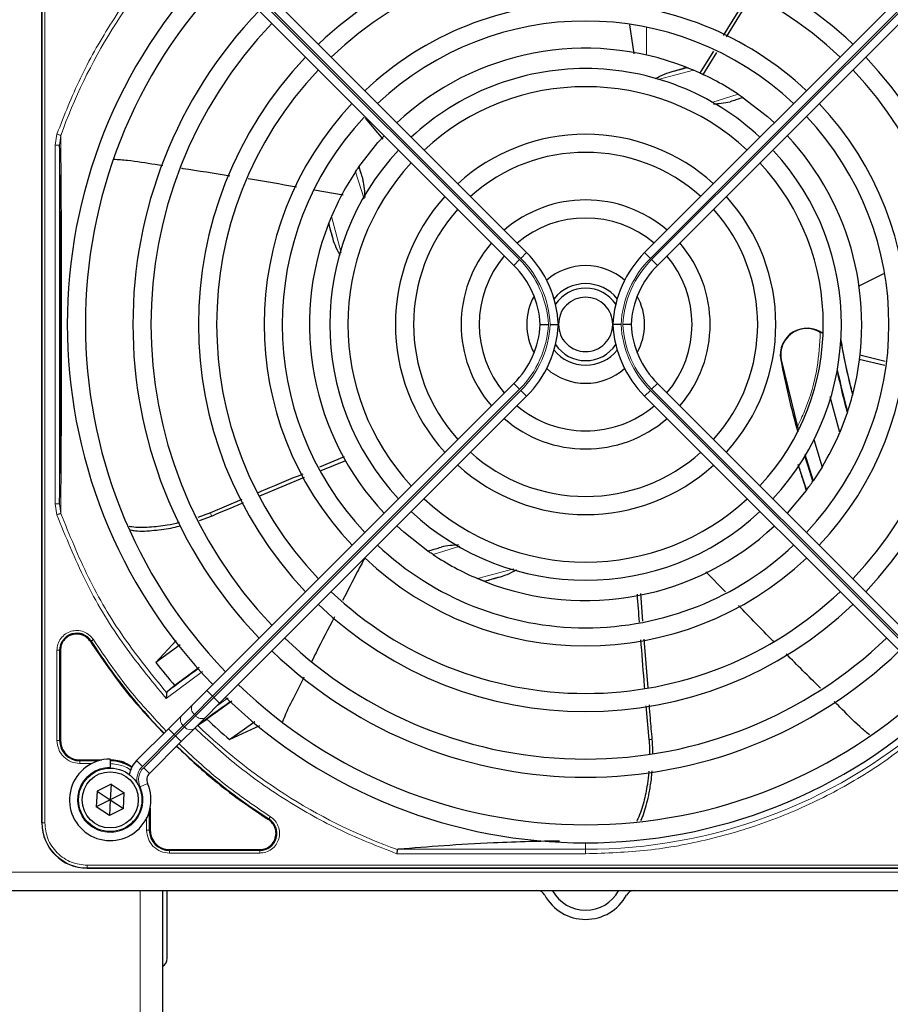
# Model space of a CAD drawing. Header units: millimetres. Extents: x 5 to 418, y 2 to 292.
# Tile 52 of 87: x 82 to 98, y 218 to 236. Entities that reach past the tile are written whole.
import ezdxf

# ---------------------------------------------------------------- set-up
doc = ezdxf.new("R2010")
doc.units = ezdxf.units.MM

msp = doc.modelspace()

# ---------------------------------------------------------------- linework, layer by layer
at = {"color": 7, "linetype": 'Continuous', "lineweight": 25}
for p, q in [((82.5067, 221.6971), (82.5067, 240.0471)), ((85.7773, 237.8455), (91.4293, 232.1936)), ((99.2528, 237.8455), (93.6008, 232.1936)), ((91.1936, 231.9579), (85.5416, 237.6098)), ((93.8365, 231.9579), (99.4885, 237.6098)), ((95.5052, 236.9386), (95.046, 236.1893)), ((93.3249, 236.3883), (93.4026, 235.8508)), ((94.8682, 235.9031), (94.6105, 235.4917)), ((94.6753, 235.4569), (94.9309, 235.8738)), ((94.3686, 235.6045), (94.3785, 235.6006)), ((95.4106, 235.0491), (95.4172, 235.0445)), ((88.4558, 234.6666), (88.7806, 234.2787)), ((88.3381, 233.7676), (88.3426, 233.7742)), ((87.5188, 233.3469), (88.0503, 233.2553)), ((87.7826, 232.7256), (87.7865, 232.7355)), ((98.0002, 231.8008), (97.5339, 231.5712)), ((96.1124, 230.2188), (96.42, 228.96)), ((97.5513, 230.2324), (98.0229, 230.119)), ((98.0294, 230.1882), (97.5646, 230.3047)), ((85.5416, 224.1343), (91.1936, 229.7863)), ((99.4885, 224.1343), (93.8365, 229.7863)), ((91.4293, 229.5506), (85.7773, 223.8986)), ((93.6008, 229.5506), (99.2528, 223.8986)), ((97.1915, 228.8816), (97.0176, 229.5419)), ((97.4317, 229.5843), (97.4275, 229.5685)), ((97.3309, 229.2476), (97.1915, 228.8816)), ((97.3356, 229.2615), (97.3309, 229.2476)), ((96.7127, 228.7539), (96.8672, 228.2472)), ((88.0732, 228.4329), (87.6154, 228.2435)), ((87.6452, 228.1814), (88.1036, 228.366)), ((96.5487, 228.4852), (96.705, 227.9953)), ((96.8672, 228.2472), (96.705, 227.9953)), ((86.517, 227.7163), (87.3426, 228.0582)), ((96.705, 227.9953), (96.6992, 227.9869)), ((96.5744, 227.8137), (96.2248, 227.398)), ((96.5801, 227.8213), (96.5744, 227.8137)), ((86.1876, 227.6482), (85.6075, 227.4019)), ((85.6075, 227.4019), (85.3787, 227.3214)), ((85.4063, 227.2657), (85.6267, 227.3444)), ((89.6195, 226.6951), (89.613, 226.6996)), ((95.0883, 225.9476), (94.728, 226.3179)), ((90.6615, 226.1396), (90.6516, 226.1435)), ((93.5692, 225.4089), (93.534, 225.9205)), ((93.6637, 224.1818), (93.5933, 225.0774)), ((84.9767, 225.0576), (84.6018, 224.6498)), ((85.0496, 224.9779), (84.6018, 224.6498)), ((82.8492, 224.8741), (82.8492, 223.2137)), ((85.404, 224.5549), (84.9538, 224.2265)), ((84.9538, 224.2265), (84.8104, 224.1077)), ((84.8104, 224.1077), (84.8037, 224.0934)), ((85.2833, 223.876), (85.5416, 224.1343)), ((85.0779, 223.6706), (85.2833, 223.876)), ((85.7773, 223.8986), (85.519, 223.6403)), ((86.0046, 223.9375), (85.5458, 223.6081)), ((93.6261, 223.8546), (93.6808, 223.2302)), ((84.8362, 223.429), (85.0779, 223.6706)), ((85.519, 223.6403), (85.3136, 223.4349)), ((85.3136, 223.4349), (85.0719, 223.1933)), ((85.3901, 223.4996), (85.5458, 223.6081)), ((85.9612, 223.2312), (86.4295, 223.5619)), ((85.9612, 223.2312), (86.5173, 223.4896)), ((84.251, 222.8437), (84.8362, 223.429)), ((85.0719, 223.1933), (84.4867, 222.608)), ((83.2067, 222.8562), (83.6116, 222.8562)), ((83.7651, 222.8721), (83.7651, 222.7221)), ((83.7651, 222.7054), (83.7651, 222.7221)), ((83.78, 222.4104), (83.5229, 222.2792)), ((83.78, 222.4104), (83.7651, 222.1221)), ((83.78, 222.4104), (84.0222, 222.2533)), ((83.5229, 222.2792), (83.5079, 221.9909)), ((83.5229, 222.2792), (83.7651, 222.1221)), ((84.0222, 222.2533), (83.7651, 222.1221)), ((84.0072, 221.965), (84.0222, 222.2533)), ((83.7651, 222.1221), (83.5079, 221.9909)), ((83.7501, 221.8338), (83.5079, 221.9909)), ((83.7651, 222.1221), (83.7501, 221.8338)), ((83.7651, 222.1221), (84.0072, 221.965)), ((84.0072, 221.965), (83.7501, 221.8338)), ((84.4992, 221.9686), (84.4992, 221.5637)), ((84.8567, 221.2062), (86.5171, 221.2062)), ((83.3401, 220.8637), (101.6901, 220.8637)), ((93.2199, 220.8637), (101.6901, 220.8637)), ((61.1817, 220.4554), (140.5151, 220.4554)), ((84.7317, 216.0667), (84.7317, 220.4554)), ((84.8151, 219.2054), (84.8151, 220.4554))]:
    msp.add_line(p, q, dxfattribs=at)
at = {"color": 7, "linetype": 'Continuous', "lineweight": 18}
for p, q in [((82.5121, 240.0471), (82.5121, 221.6971)), ((82.5619, 240.0471), (82.5619, 221.6971)), ((85.6477, 237.7159), (91.2996, 232.0639)), ((91.3232, 232.0875), (85.6713, 237.7394)), ((93.7069, 232.0875), (99.3589, 237.7394)), ((99.3824, 237.7159), (93.7305, 232.0639)), ((93.6359, 236.3417), (93.6359, 235.8294)), ((94.5025, 235.5498), (93.852, 235.3771)), ((94.8384, 234.9537), (95.3241, 235.1077)), ((82.7498, 234.1731), (82.783, 234.3751)), ((82.8331, 234.1731), (82.8547, 234.3494)), ((82.7498, 227.571), (82.7498, 234.1731)), ((82.8332, 227.571), (82.8332, 234.1731)), ((88.4378, 233.1814), (88.2794, 233.6811)), ((87.8373, 232.8596), (88.0156, 232.1881)), ((91.3232, 232.0875), (91.4293, 232.1936)), ((93.7069, 232.0875), (93.6008, 232.1936)), ((91.1936, 231.9579), (91.2996, 232.0639)), ((93.8365, 231.9579), (93.7305, 232.0639)), ((96.1124, 230.2188), (96.1073, 230.2178)), ((91.1936, 229.7863), (91.2996, 229.6802)), ((93.8365, 229.7863), (93.7305, 229.6802)), ((91.2996, 229.6802), (85.6477, 224.0283)), ((85.6713, 224.0047), (91.3232, 229.6566)), ((91.3232, 229.6566), (91.4293, 229.5506)), ((93.7069, 229.6566), (93.6008, 229.5506)), ((99.3589, 224.0047), (93.7069, 229.6566)), ((93.7305, 229.6802), (99.3824, 224.0283)), ((82.783, 227.369), (82.7498, 227.571)), ((82.8547, 227.3946), (82.8331, 227.571)), ((85.6075, 227.4019), (85.6267, 227.3444)), ((90.2018, 226.7936), (89.706, 226.6364)), ((90.5276, 226.1943), (91.1929, 226.371)), ((83.413, 225.0435), (83.4004, 225.0354)), ((82.7843, 223.2138), (82.7843, 224.874)), ((82.8342, 223.2137), (82.8342, 224.8741)), ((82.8492, 224.8741), (82.8342, 224.8741)), ((85.465, 224.487), (84.794, 223.9895)), ((85.6477, 224.0283), (85.3144, 223.6949)), ((85.3379, 223.6714), (85.6713, 224.0047)), ((85.5416, 224.1343), (85.6477, 224.0283)), ((85.6477, 224.0283), (85.6713, 224.0047)), ((85.6713, 224.0047), (85.7773, 223.8986)), ((85.7218, 223.8431), (85.9375, 224.0012)), ((85.3144, 223.6949), (85.109, 223.4896)), ((85.1325, 223.466), (85.3379, 223.6714)), ((85.3379, 223.6714), (85.3144, 223.6949)), ((85.109, 223.4896), (84.9423, 223.3229)), ((84.9659, 223.2993), (85.1325, 223.466)), ((85.109, 223.4896), (85.1325, 223.466)), ((84.9423, 223.3229), (84.3571, 222.7377)), ((84.3806, 222.7141), (84.9659, 223.2993)), ((84.8362, 223.429), (84.9423, 223.3229)), ((84.9659, 223.2993), (84.9423, 223.3229)), ((84.9659, 223.2993), (85.0719, 223.1933)), ((82.8492, 223.2137), (82.8342, 223.2137)), ((93.7414, 223.2307), (93.6808, 223.2302)), ((83.2067, 222.8562), (83.2067, 222.8412)), ((83.5522, 222.8412), (83.2067, 222.8412)), ((83.4265, 222.7913), (83.2068, 222.7913)), ((84.251, 222.8437), (84.3571, 222.7377)), ((84.3806, 222.7141), (84.4867, 222.608)), ((84.3146, 222.363), (84.4519, 222.4232)), ((84.4842, 221.5637), (84.4842, 221.9092)), ((82.5121, 221.6971), (82.5067, 221.6971)), ((82.5619, 221.6971), (82.5121, 221.6971)), ((84.4343, 221.5638), (84.4343, 221.8008)), ((86.6784, 221.7574), (86.6865, 221.77)), ((84.4842, 221.5637), (84.4992, 221.5637)), ((92.5151, 221.2124), (92.5151, 221.3304)), ((84.8567, 221.2062), (84.8567, 221.1912)), ((86.5171, 221.1912), (84.8567, 221.1912)), ((86.517, 221.1413), (84.8568, 221.1413)), ((86.5171, 221.2062), (86.5171, 221.1912)), ((92.5151, 221.1294), (89.0417, 221.1294)), ((89.0704, 221.2124), (92.5151, 221.2124)), ((92.5151, 221.1294), (92.5151, 221.2124)), ((83.3401, 220.9189), (101.6901, 220.9189)), ((83.3401, 220.9189), (83.3401, 220.8691)), ((61.1817, 220.7887), (140.5151, 220.7887)), ((83.3401, 220.8691), (101.6901, 220.8691)), ((83.3401, 220.8691), (83.3401, 220.8637)), ((84.3151, 216.0667), (84.3151, 220.4554))]:
    msp.add_line(p, q, dxfattribs=at)
at = {"color": 7, "linetype": 'Continuous', "lineweight": 25, "flags": 128}
for points in [[(95.4172, 235.0445), (95.8609, 234.6979), (95.9891, 234.5818)], [(88.3426, 233.7742), (88.691, 234.2199), (88.8105, 234.3517)], [(96.6992, 227.9869), (96.6084, 228.261), (96.5501, 228.4458)], [(89.613, 226.6996), (89.1672, 227.048), (89.041, 227.1623)]]:
    msp.add_lwpolyline(points, dxfattribs=at)
at = {"color": 7, "linetype": 'Continuous', "lineweight": 25}
for radius in [0.5833, 0.5167]:
    msp.add_circle((83.7651, 222.1221), radius, dxfattribs=at)
at = {"color": 7, "linetype": 'Continuous', "lineweight": 18}
for centre, radius, start, end in [((92.5151, 230.8721), 10.2672, 135.92524, 160.20345), ((90.0208, 250.8301), 16.676, 288.00213, 288.8569), ((72.557, 228.3778), 16.676, 18.00213, 18.8569), ((90.0151, 230.7793), 1.8167, 2.92572, 45), ((90.0151, 230.7793), 1.85, 2.87296, 45), ((95.0151, 230.7793), 1.85, 135, 177.12704), ((95.0151, 230.7793), 1.8167, 135, 177.07428), ((90.0151, 230.9648), 1.8167, 315, 357.07428), ((90.0151, 230.9648), 1.85, 315, 357.12704), ((95.0151, 230.9648), 1.85, 182.87296, 225), ((95.0151, 230.9648), 1.8167, 182.92572, 225), ((95.0093, 210.9141), 16.676, 108.00213, 108.8569), ((85.3948, 223.8019), 0.1339, 146.42175, 233.04947), ((85.1895, 223.5966), 0.1339, 146.42175, 233.04947), ((85.4449, 223.7519), 0.1339, 216.95053, 303.57825), ((85.2396, 223.5465), 0.1339, 216.95053, 303.57825), ((92.5151, 230.8721), 10.2672, 225.92524, 250.30502), ((92.5151, 230.8721), 9.6597, 270, 310.62439), ((83.7651, 222.1221), 0.6, 90, 23.67631), ((84.6046, 222.4902), 0.35, 135, 189.63708), ((84.6046, 222.4902), 0.3167, 135, 203.67631), ((83.3401, 221.6971), 0.828, 180, 270)]:
    msp.add_arc(centre, radius, start, end, dxfattribs=at)
at = {"color": 7, "linetype": 'Continuous', "lineweight": 25}
for centre, radius, start, end in [((92.5151, 230.8721), 7.125, 90, 133.65963), ((92.5151, 230.8721), 7.125, 46.34037, 90), ((92.5151, 230.8721), 6.7917, 46.40617, 133.59383), ((92.5151, 230.8721), 9.5417, 136.00085, 223.99915), ((92.5151, 230.8721), 9.2083, 136.03708, 223.96292), ((92.5151, 230.8721), 5.9167, 90, 133.38582), ((92.5151, 230.8721), 5.9167, 46.61418, 90), ((92.5151, 230.8721), 8.3333, 136.14599, 223.85401), ((92.5151, 230.8721), 8, 136.19375, 223.80625), ((92.5151, 230.8721), 5.5833, 46.71058, 133.28942), ((92.5151, 230.8721), 5.0825, 68.61111, 133.12079), ((92.5151, 230.8721), 7.125, 136.34037, 223.65963), ((92.5151, 230.8721), 7.125, 316.34037, 43.65963), ((92.5151, 230.8721), 4.7083, 90, 132.97141), ((92.5151, 230.8721), 4.7083, 47.02859, 90), ((90.0208, 250.8301), 15.8406, 284.73484, 285.96759), ((92.5151, 230.8721), 6.7917, 136.40617, 223.59383), ((92.5151, 230.8721), 5.0825, 56.44769, 66.98022), ((92.5151, 230.8721), 6.7917, 316.40617, 43.59383), ((92.5151, 230.8721), 4.375, 47.18322, 132.81678), ((92.5151, 230.8721), 5.9167, 136.53219, 223.38582), ((92.5151, 230.8721), 5.9167, 316.61418, 43.38582), ((92.5151, 230.8721), 5.5833, 136.92516, 223.28942), ((92.5151, 230.8721), 5.5833, 316.71058, 43.28942), ((92.5151, 230.8721), 3.5, 90, 132.2706), ((92.5151, 230.8721), 3.5, 47.7294, 90), ((92.5151, 230.8721), 5.0825, 345.32235, 43.12079), ((92.5151, 230.8721), 4.7083, 137.02859, 222.97141), ((92.5151, 230.8721), 3.1667, 48.01696, 131.98304), ((92.5151, 230.8721), 4.7083, 317.02859, 42.75082), ((92.5151, 230.8721), 4.375, 137.18322, 222.81678), ((92.5151, 230.8721), 4.375, 317.18322, 42.81678), ((92.5151, 230.8721), 5.0825, 146.44769, 156.98022), ((92.5151, 230.8721), 3.5, 137.7294, 222.2706), ((92.5151, 230.8721), 3.5, 317.7294, 42.2706), ((92.5151, 230.8721), 2.2917, 90, 130.82935), ((92.5151, 230.8721), 2.2917, 49.17065, 90), ((92.5151, 230.8721), 3.1667, 138.01696, 221.98304), ((92.5151, 230.8721), 3.1667, 318.01696, 41.98304), ((92.5151, 230.8721), 5.0825, 158.61111, 223.12079), ((72.557, 228.3778), 15.8406, 14.73484, 15.96759), ((92.5151, 230.8721), 1.9583, 49.88214, 130.11786), ((92.5151, 230.8721), 2.2917, 139.17065, 220.82935), ((92.5151, 230.8721), 2.2917, 319.17065, 40.82935), ((92.5151, 230.8721), 1.9583, 139.88214, 220.11786), ((90.0151, 230.7793), 2, 2.65732, 45), ((95.0151, 230.7793), 2, 135, 177.34268), ((92.5151, 230.8721), 1.9583, 319.88214, 40.11786), ((90.0151, 230.7793), 1.6667, 3.18929, 45), ((92.5151, 230.8721), 1.0833, 90, 131.41097), ((92.5151, 230.8721), 1.0833, 48.58903, 90), ((95.0151, 230.7793), 1.6667, 135, 176.81071), ((92.5151, 230.8721), 0.75, 39.13143, 140.86857), ((92.5151, 230.8721), 0.6667, 33.7452, 146.2548), ((92.5151, 230.8721), 1.0833, 151.29384, 208.70615), ((92.5151, 230.8721), 1.0833, 331.29384, 28.70616), ((90.0151, 230.9648), 1.6667, 315, 356.81071), ((90.0151, 230.9648), 2, 315, 357.34268), ((95.0151, 230.9648), 2, 182.65732, 225), ((95.0151, 230.9648), 1.6667, 183.18929, 225), ((96.5893, 230.3106), 0.4909, 52.71206, 190.88967), ((92.5151, 230.8721), 0.6667, 213.7452, 326.2548), ((112.4731, 233.3663), 15.5175, 190.44251, 194.16656), ((92.5151, 230.8721), 0.75, 219.13143, 270), ((92.5151, 230.8721), 0.75, 270, 320.86857), ((112.4731, 233.3663), 16.6659, 190.88967, 195.56108), ((92.5151, 230.8721), 1.0833, 228.58903, 311.41097), ((112.4731, 233.3663), 15.6923, 192.34899, 195.21644), ((112.4731, 233.3663), 15.6841, 192.27781, 195.17181), ((92.5151, 230.8721), 5.0825, 341.52584, 345.13904), ((92.5151, 230.8721), 1.9583, 229.88214, 270), ((92.5151, 230.8721), 1.9583, 270, 310.11786), ((92.5151, 230.8721), 2.2917, 229.17065, 310.82935), ((92.5151, 230.8721), 5.0825, 328.90506, 336.94357), ((92.5151, 230.8721), 3.1667, 228.01696, 270), ((92.5151, 230.8721), 3.1667, 270, 311.98304), ((92.5151, 230.8721), 3.5, 227.7294, 312.2706), ((112.4731, 233.3663), 16.8325, 197.65463, 199.2337), ((92.5151, 230.8721), 5.0825, 323.11197, 325.41226), ((92.5151, 230.8721), 4.375, 227.18322, 270), ((92.5151, 230.8721), 4.375, 270, 312.81678), ((92.5151, 230.8721), 4.7083, 227.02859, 312.97141), ((92.5151, 230.8721), 5.0825, 248.61111, 313.12079), ((92.5151, 230.8721), 5.5833, 226.71058, 270), ((92.5151, 230.8721), 5.5833, 270, 313.28942), ((92.5151, 230.8721), 5.9167, 226.58874, 313.38582), ((92.5151, 230.8721), 5.0825, 236.44769, 246.98022), ((95.0093, 210.9141), 15.8406, 104.73484, 105.96759), ((92.5151, 230.8721), 6.7917, 226.40617, 270), ((92.5151, 230.8721), 6.7917, 270, 313.59383), ((92.5151, 230.8721), 7.125, 226.34037, 313.65963), ((83.1484, 224.8741), 0.3142, 32.63367, 180), ((92.5151, 230.8721), 8, 226.19375, 270), ((92.5151, 230.8721), 8, 270, 313.80625), ((92.5151, 230.8721), 10.8083, 212.63367, 224.11645), ((92.5151, 230.8721), 8.3333, 226.14599, 313.85401), ((92.5151, 230.8721), 10.0666, 218.17818, 221.31225), ((95.0093, 210.9141), 16.676, 125.2521, 127.70462), ((92.5151, 230.8721), 9.2083, 226.03708, 270), ((92.5151, 230.8721), 9.2083, 270, 313.96292), ((92.5151, 230.8721), 9.5417, 226.00085, 313.99915), ((95.0093, 210.9141), 15.8406, 124.77699, 127.39093), ((92.5151, 230.8721), 10.0666, 226.18656, 229.37912), ((83.2067, 223.2137), 0.3725, 180, 270), ((92.5151, 230.8721), 10.8083, 225.88355, 237.36633), ((83.7651, 222.1221), 0.75, 90, 23.67631), ((83.7567, 222.1137), 0.7275, 56.32672, 90), ((84.6046, 222.4902), 0.5, 135, 168.57951), ((84.6046, 222.4902), 0.1667, 135, 203.67631), ((83.3401, 221.6971), 0.8333, 180, 270), ((86.5171, 221.5054), 0.3142, 270, 57.36633), ((84.8567, 221.5637), 0.3725, 180, 270), ((91.6151, 220.2887), 0.1667, 28.69866, 90), ((92.5151, 220.7814), 0.8594, 208.69866, 331.30134), ((91.6151, 220.2887), 0.3333, 28.69866, 30), ((92.5151, 220.7814), 0.6927, 208.69866, 331.30134), ((93.4151, 220.2887), 0.3333, 150, 151.30134), ((93.4151, 220.2887), 0.1667, 90, 151.30134), ((84.6484, 219.2054), 0.1667, 300, 360)]:
    msp.add_arc(centre, radius, start, end, dxfattribs=at)
at = {"color": 7, "linetype": 'Continuous', "lineweight": 18}
for points, knots in [([(85.0919, 238.0691), (84.858, 237.816), (84.3702, 237.2884), (83.7461, 236.3897), (83.1936, 235.4143), (82.9196, 234.7208), (82.783, 234.3751)], [0, 0, 0, 0, 0.2353986, 0.4907622, 0.7461259, 1, 1, 1, 1]), ([(82.8547, 227.3946), (82.8565, 227.61), (82.8599, 228.011), (82.8638, 228.6179), (82.8679, 229.2698), (82.8688, 230.0323), (82.8711, 230.8304), (82.8694, 231.5315), (82.8684, 232.0969), (82.8668, 232.6365), (82.8636, 233.1817), (82.8595, 233.7628), (82.8563, 234.1459), (82.8547, 234.3494)], [0, 0, 0, 0, 0.1054719, 0.1963571, 0.2752888, 0.387443, 0.5077236, 0.5879672, 0.6632165, 0.7350379, 0.8122986, 0.9002709, 1, 1, 1, 1]), ([(96.4129, 228.9889), (96.4581, 229.0843), (96.6228, 229.4325), (96.7932, 230.0157), (96.8222, 230.5097), (96.8348, 230.724)], [0, 0, 0, 0, 0.17597311, 0.64250348, 1, 1, 1, 1]), ([(82.8547, 227.3946), (82.8511, 227.3933), (82.8438, 227.3907), (82.8263, 227.3845), (82.8057, 227.3771), (82.7906, 227.3717), (82.783, 227.369)], [0, 0, 0, 0, 0.25, 0.5, 0.75, 1, 1, 1, 1]), ([(82.783, 227.369), (82.9476, 226.9613), (83.2768, 226.1457), (83.9544, 225.0069), (84.5143, 224.3285), (84.794, 223.9895)], [0, 0, 0, 0, 0.3332246, 0.6667857, 1, 1, 1, 1]), ([(84.8037, 224.0934), (84.533, 224.4257), (83.9917, 225.0902), (83.3352, 226.2021), (83.0149, 226.9971), (82.8547, 227.3946)], [0, 0, 0, 0, 0.3333334, 0.6666667, 1, 1, 1, 1]), ([(82.7843, 224.874), (82.7877, 224.912), (82.7949, 224.99), (82.8521, 225.0964), (82.9381, 225.1791), (83.0444, 225.2293), (83.161, 225.2444), (83.278, 225.2211), (83.3836, 225.1624), (83.4317, 225.1005), (83.4551, 225.0704)], [0, 0, 0, 0, 0.1217125, 0.2499998, 0.3782872, 0.4999997, 0.6217122, 0.7499998, 0.8782874, 1, 1, 1, 1]), ([(83.4551, 225.0704), (83.4497, 225.067), (83.439, 225.0601), (83.4254, 225.0514), (83.4156, 225.0452), (83.4138, 225.0441), (83.413, 225.0435)], [0, 0, 0, 0, 0.2499911, 0.4999941, 0.749997, 1, 1, 1, 1]), ([(83.4551, 225.0704), (83.6715, 224.7502), (84.0744, 224.1543), (84.5679, 223.6311), (84.7962, 223.389)], [0, 0, 0, 0, 0.5371744, 1, 1, 1, 1]), ([(89.0417, 221.1294), (88.6932, 221.266), (87.9941, 221.5399), (87.0107, 222.0945), (86.1065, 222.7207), (85.5766, 223.2104), (85.3231, 223.4445)], [0, 0, 0, 0, 0.2542196, 0.5099519, 0.7656843, 1, 1, 1, 1]), ([(98.8542, 223.4738), (98.5571, 223.2361), (97.9601, 222.7586), (96.9622, 222.1797), (95.9027, 221.712), (94.7939, 221.3778), (93.6594, 221.1681), (92.8954, 221.1422), (92.5151, 221.1294)], [0, 0, 0, 0, 0.1653003, 0.3320617, 0.5, 0.6679268, 0.834694, 1, 1, 1, 1]), ([(83.2068, 222.7913), (83.1515, 222.7976), (83.0407, 222.8103), (82.901, 222.908), (82.8033, 223.0477), (82.7906, 223.1584), (82.7843, 223.2138)], [0, 0, 0, 0, 0.2499998, 0.4999995, 0.7499998, 1, 1, 1, 1]), ([(82.7843, 223.2138), (82.7906, 223.2138), (82.8033, 223.2138), (82.8194, 223.2137), (82.8311, 223.2137), (82.8332, 223.2137), (82.8342, 223.2137)], [0, 0, 0, 0, 0.2499974, 0.4999983, 0.7499991, 1, 1, 1, 1]), ([(85.0319, 223.1533), (85.2741, 222.9249), (85.7973, 222.4314), (86.3932, 222.0285), (86.7134, 221.8121)], [0, 0, 0, 0, 0.4628256, 1, 1, 1, 1]), ([(84.1401, 222.6706), (84.1359, 222.6741), (84.0966, 222.7066), (83.9711, 222.7659), (83.8412, 222.7813), (83.7567, 222.7913)], [0, 0, 0, 0, 0.039961, 0.37591607, 1, 1, 1, 1]), ([(86.7134, 221.8121), (86.7435, 221.7887), (86.8053, 221.7406), (86.864, 221.6351), (86.8874, 221.518), (86.8722, 221.4015), (86.8221, 221.2951), (86.7394, 221.2091), (86.6331, 221.1519), (86.555, 221.1448), (86.517, 221.1413)], [0, 0, 0, 0, 0.1217127, 0.2499999, 0.378287, 0.4999997, 0.6217125, 0.7499999, 0.8782872, 1, 1, 1, 1]), ([(86.7134, 221.8121), (86.7099, 221.8067), (86.7031, 221.7961), (86.6944, 221.7824), (86.6881, 221.7726), (86.687, 221.7709), (86.6865, 221.77)], [0, 0, 0, 0, 0.25, 0.5, 0.75, 1, 1, 1, 1]), ([(82.5619, 221.6971), (82.5723, 221.5992), (82.5883, 221.4486), (82.6853, 221.2674), (82.7857, 221.1427), (82.9104, 221.0423), (83.0916, 220.9453), (83.2422, 220.9293), (83.3401, 220.9189)], [0, 0, 0, 0, 0.2394568, 0.3683607, 0.5, 0.6316393, 0.7605432, 1, 1, 1, 1])]:
    msp.add_open_spline(points, degree=3, knots=knots, dxfattribs=at)
at = {"color": 7, "linetype": 'Continuous', "lineweight": 25}
for points, knots in [([(95.1075, 236.1617), (95.2397, 236.3753), (95.3932, 236.6234), (95.5433, 236.8736), (95.5642, 236.9083)], [0, 0, 0, 0, 0.861195, 1, 1, 1, 1]), ([(94.0498, 235.5104), (94.1012, 235.5245), (94.1965, 235.5507), (94.299, 235.581), (94.3583, 235.5997), (94.3652, 235.6029), (94.3686, 235.6045)], [0, 0, 0, 0, 0.3307022, 0.6139144, 0.8132321, 1, 1, 1, 1]), ([(94.3785, 235.6006), (94.3789, 235.6004), (94.3798, 235.6001), (94.3856, 235.5978), (94.3947, 235.5942), (94.4138, 235.5866), (94.4499, 235.572), (94.4834, 235.5579), (94.5025, 235.5498)], [0, 0, 0, 0, 0.0782241, 0.1598696, 0.2574567, 0.3644063, 0.6366001, 1, 1, 1, 1]), ([(93.8036, 235.3964), (93.8197, 235.4059), (93.8455, 235.4211), (93.9259, 235.466), (93.9929, 235.49), (94.0498, 235.5104)], [0, 0, 0, 0, 0.20034, 0.3213139, 1, 1, 1, 1]), ([(95.4172, 235.0445), (95.4131, 235.0438), (95.4049, 235.0423), (95.3562, 235.0276), (95.2805, 235.0038), (95.2108, 234.9818), (95.1746, 234.9704)], [0, 0, 0, 0, 0.22203097, 0.4518514, 0.71468408, 1, 1, 1, 1]), ([(95.3241, 235.1077), (95.3361, 235.0997), (95.3589, 235.0845), (95.3834, 235.0678), (95.3977, 235.058), (95.405, 235.053), (95.4096, 235.0498), (95.4103, 235.0493), (95.4106, 235.0491)], [0, 0, 0, 0, 0.2946555, 0.558446, 0.6795519, 0.7970431, 0.8989768, 1, 1, 1, 1]), ([(94.869, 234.9326), (94.9166, 234.935), (95.0233, 234.9404), (95.1206, 234.9597), (95.1746, 234.9704)], [0, 0, 0, 0, 0.44532255, 1, 1, 1, 1]), ([(82.8332, 227.571), (82.8356, 227.7647), (82.8403, 228.1312), (82.846, 228.6936), (82.85, 229.1913), (82.8527, 229.6499), (82.8552, 230.2241), (82.8563, 230.8827), (82.8549, 231.57), (82.8527, 232.1235), (82.8488, 232.7272), (82.8426, 233.4241), (82.8364, 233.9122), (82.8332, 234.1731)], [0, 0, 0, 0, 0.09973949, 0.18883409, 0.26898245, 0.32747255, 0.38971209, 0.51452351, 0.59963639, 0.67619844, 0.75013961, 0.86641843, 1, 1, 1, 1]), ([(83.8262, 233.9145), (83.9115, 233.9087), (84.1685, 233.8913), (84.4695, 233.8372), (84.6872, 233.8053), (84.7348, 233.7983)], [0, 0, 0, 0, 0.2795014, 0.8422852, 1, 1, 1, 1]), ([(88.2794, 233.6811), (88.2874, 233.6931), (88.3026, 233.7159), (88.3193, 233.7404), (88.3291, 233.7547), (88.3342, 233.762), (88.3373, 233.7666), (88.3378, 233.7673), (88.3381, 233.7676)], [0, 0, 0, 0, 0.2946555, 0.558446, 0.6795519, 0.7970431, 0.8989768, 1, 1, 1, 1]), ([(88.3426, 233.7742), (88.3434, 233.7701), (88.3449, 233.762), (88.3596, 233.7132), (88.3833, 233.6375), (88.4053, 233.5678), (88.4167, 233.5316)], [0, 0, 0, 0, 0.222031, 0.4518514, 0.7146841, 1, 1, 1, 1]), ([(85.0782, 233.7472), (85.0863, 233.746), (85.3832, 233.7019), (85.6797, 233.6546), (85.9681, 233.6086)], [0, 0, 0, 0, 0.02715783, 1, 1, 1, 1]), ([(86.3043, 233.5562), (86.305, 233.5561), (86.6027, 233.5097), (86.8994, 233.4561), (87.1954, 233.4027)], [0, 0, 0, 0, 0.0020843, 1, 1, 1, 1]), ([(88.4557, 233.2094), (88.4531, 233.2626), (88.4476, 233.375), (88.4274, 233.4776), (88.4167, 233.5316)], [0, 0, 0, 0, 0.4731302, 1, 1, 1, 1]), ([(87.8373, 232.8596), (87.8292, 232.8404), (87.8152, 232.8069), (87.8006, 232.7708), (87.7929, 232.7517), (87.7893, 232.7426), (87.787, 232.7368), (87.7867, 232.7359), (87.7865, 232.7355)], [0, 0, 0, 0, 0.3633999, 0.6355937, 0.7425433, 0.8401304, 0.9217759, 1, 1, 1, 1]), ([(87.8767, 232.4068), (87.8626, 232.4582), (87.8365, 232.5535), (87.8061, 232.6561), (87.7874, 232.7153), (87.7842, 232.7223), (87.7826, 232.7256)], [0, 0, 0, 0, 0.33070216, 0.61391441, 0.81323212, 1, 1, 1, 1]), ([(88.0001, 232.1449), (87.9983, 232.1478), (87.9853, 232.1691), (87.9674, 232.2001), (87.921, 232.283), (87.8971, 232.35), (87.8767, 232.4068)], [0, 0, 0, 0, 0.0333899, 0.2492437, 0.3628092, 1, 1, 1, 1]), ([(91.6791, 230.8721), (91.6795, 230.8721), (91.6804, 230.8721), (91.6869, 230.8721), (91.6972, 230.8721), (91.7113, 230.8721), (91.7288, 230.8721), (91.749, 230.8721), (91.7717, 230.8721), (91.7926, 230.8721), (91.811, 230.8721), (91.8222, 230.8721), (91.8283, 230.8721), (91.8294, 230.8721)], [0, 0, 0, 0, 0.1056469, 0.2143595, 0.3200059, 0.4287119, 0.5344375, 0.6432206, 0.7490982, 0.8580392, 0.9220434, 0.9867022, 1, 1, 1, 1]), ([(91.8627, 230.8721), (91.8638, 230.8721), (91.8698, 230.8721), (91.881, 230.8721), (91.8991, 230.8721), (91.9201, 230.8721), (91.9426, 230.8721), (91.9631, 230.8721), (91.9805, 230.8721), (91.9947, 230.8721), (92.005, 230.8721), (92.0116, 230.8721), (92.0125, 230.8721), (92.0129, 230.8721)], [0, 0, 0, 0, 0.0134205, 0.077283, 0.1417958, 0.2476476, 0.3565616, 0.4623038, 0.5711052, 0.676797, 0.7855504, 0.8912423, 1, 1, 1, 1]), ([(93.1674, 230.8721), (93.1663, 230.8721), (93.1603, 230.8721), (93.1491, 230.8721), (93.131, 230.8721), (93.11, 230.8721), (93.0875, 230.8721), (93.0671, 230.8721), (93.0496, 230.8721), (93.0354, 230.8721), (93.0251, 230.8721), (93.0185, 230.8721), (93.0176, 230.8721), (93.0172, 230.8721)], [0, 0, 0, 0, 0.0134205, 0.077283, 0.1417958, 0.2476476, 0.3565616, 0.4623038, 0.5711052, 0.676797, 0.7855504, 0.8912423, 1, 1, 1, 1]), ([(93.351, 230.8721), (93.3506, 230.8721), (93.3498, 230.8721), (93.3432, 230.8721), (93.3329, 230.8721), (93.3188, 230.8721), (93.3013, 230.8721), (93.2811, 230.8721), (93.2584, 230.8721), (93.2375, 230.8721), (93.2191, 230.8721), (93.2079, 230.8721), (93.2018, 230.8721), (93.2008, 230.8721)], [0, 0, 0, 0, 0.1056469, 0.2143595, 0.3200059, 0.4287119, 0.5344375, 0.6432206, 0.7490982, 0.8580392, 0.9220434, 0.9867022, 1, 1, 1, 1]), ([(96.8348, 230.724), (96.7867, 230.7487), (96.6818, 230.8026), (96.4946, 230.7988), (96.315, 230.7269), (96.1776, 230.5901), (96.0979, 230.4102), (96.1076, 230.2826), (96.1124, 230.2188)], [0, 0, 0, 0, 0.14473066, 0.31578453, 0.4868384, 0.65789227, 0.82894613, 1, 1, 1, 1]), ([(97.2067, 230.6132), (97.2268, 230.4956), (97.2721, 230.231), (97.3431, 229.9242), (97.3932, 229.7219), (97.4147, 229.6402), (97.4282, 229.5924), (97.4305, 229.5869), (97.4317, 229.5843)], [0, 0, 0, 0, 0.2911847, 0.6554254, 0.7704402, 0.8680105, 0.9364464, 1, 1, 1, 1]), ([(96.4222, 228.297), (96.4401, 228.24), (96.4793, 228.1152), (96.5315, 227.9548), (96.5617, 227.8601), (96.5732, 227.8214), (96.574, 227.8163), (96.5744, 227.8137)], [0, 0, 0, 0, 0.2438529, 0.5334113, 0.7784395, 0.8900199, 1, 1, 1, 1]), ([(87.3093, 228.1169), (87.0764, 228.0216), (86.8, 227.9085), (86.5253, 227.7916), (86.4821, 227.7732)], [0, 0, 0, 0, 0.8427772, 1, 1, 1, 1]), ([(85.6267, 227.3444), (85.7485, 227.3962), (85.9454, 227.48), (86.1432, 227.5616), (86.2187, 227.5927)], [0, 0, 0, 0, 0.6185382, 1, 1, 1, 1]), ([(85.0339, 227.2239), (84.9608, 227.2063), (84.7775, 227.1623), (84.4843, 227.1351), (84.2478, 227.1274), (84.1298, 227.1505), (84.1148, 227.1534)], [0, 0, 0, 0, 0.2361844, 0.5925548, 0.948109, 1, 1, 1, 1]), ([(84.1402, 227.0892), (84.1692, 227.0836), (84.3056, 227.0572), (84.5738, 227.0805), (84.8548, 227.1141), (85.0192, 227.1563), (85.0658, 227.1683)], [0, 0, 0, 0, 0.1011611, 0.4758811, 0.8513403, 1, 1, 1, 1]), ([(89.613, 226.6996), (89.617, 226.7004), (89.6252, 226.7019), (89.6739, 226.7166), (89.7497, 226.7403), (89.8193, 226.7623), (89.8555, 226.7737)], [0, 0, 0, 0, 0.22203097, 0.4518514, 0.71468408, 1, 1, 1, 1]), ([(90.1731, 226.8124), (90.1215, 226.8098), (90.0106, 226.8044), (89.9095, 226.7844), (89.8555, 226.7737)], [0, 0, 0, 0, 0.4656162, 1, 1, 1, 1]), ([(88.449, 226.574), (88.4048, 226.4913), (88.2661, 226.2314), (88.1335, 225.9682), (88.0431, 225.7887)], [0, 0, 0, 0, 0.3180397, 1, 1, 1, 1]), ([(89.706, 226.6364), (89.694, 226.6444), (89.6712, 226.6596), (89.6467, 226.6764), (89.6324, 226.6861), (89.6252, 226.6912), (89.6205, 226.6944), (89.6199, 226.6948), (89.6195, 226.6951)], [0, 0, 0, 0, 0.29465551, 0.55844603, 0.67955191, 0.79704308, 0.89897682, 1, 1, 1, 1]), ([(91.2376, 226.3543), (91.2363, 226.3535), (91.2165, 226.3414), (91.187, 226.3244), (91.1042, 226.278), (91.0372, 226.2541), (90.9803, 226.2337)], [0, 0, 0, 0, 0.01587424, 0.23561087, 0.35128004, 1, 1, 1, 1]), ([(90.6516, 226.1435), (90.6514, 226.1436), (90.6508, 226.1439), (90.6475, 226.1451), (90.6429, 226.147), (90.6359, 226.1498), (90.6261, 226.1537), (90.6145, 226.1583), (90.603, 226.163), (90.592, 226.1675), (90.5806, 226.1721), (90.5661, 226.1781), (90.5484, 226.1855), (90.5345, 226.1914), (90.5276, 226.1943)], [0, 0, 0, 0, 0.0598653, 0.1221302, 0.1818937, 0.2430736, 0.33768, 0.4348747, 0.5090411, 0.5837829, 0.6600312, 0.7366926, 0.8675315, 1, 1, 1, 1]), ([(90.9803, 226.2337), (90.9289, 226.2196), (90.8336, 226.1935), (90.7311, 226.1631), (90.6718, 226.1444), (90.6649, 226.1412), (90.6615, 226.1396)], [0, 0, 0, 0, 0.3307022, 0.6139144, 0.8132321, 1, 1, 1, 1]), ([(93.4612, 225.9077), (93.4614, 225.9053), (93.4737, 225.7332), (93.4877, 225.5612), (93.5015, 225.3916)], [0, 0, 0, 0, 0.01380041, 1, 1, 1, 1]), ([(95.9806, 225.0314), (95.9739, 225.038), (95.7541, 225.2567), (95.5395, 225.4806), (95.3315, 225.6977)], [0, 0, 0, 0, 0.0303673, 1, 1, 1, 1]), ([(87.8904, 225.4896), (87.7771, 225.27), (87.6356, 224.9955), (87.4984, 224.7188), (87.471, 224.6635)], [0, 0, 0, 0, 0.8001256, 1, 1, 1, 1]), ([(93.5269, 225.0682), (93.5455, 224.8178), (93.5678, 224.5181), (93.5942, 224.2188), (93.5986, 224.1696)], [0, 0, 0, 0, 0.83582999, 1, 1, 1, 1]), ([(83.4004, 225.0354), (83.6188, 224.7124), (84.0244, 224.1126), (84.5211, 223.586), (84.7503, 223.343)], [0, 0, 0, 0, 0.53849412, 1, 1, 1, 1]), ([(96.8403, 224.176), (96.8349, 224.1813), (96.6215, 224.3907), (96.4103, 224.6023), (96.2044, 224.8086)], [0, 0, 0, 0, 0.0252517, 1, 1, 1, 1]), ([(87.3289, 224.3776), (87.2798, 224.277), (87.1692, 224.0505), (87.0232, 223.7844), (86.9546, 223.6059), (86.9363, 223.5584)], [0, 0, 0, 0, 0.3696148, 0.8321305, 1, 1, 1, 1]), ([(84.8037, 224.0934), (84.8032, 224.0885), (84.8022, 224.0779), (84.8002, 224.0551), (84.7971, 224.0253), (84.7952, 224.0029), (84.794, 223.9895)], [0, 0, 0, 0, 0.2042629, 0.4391303, 0.6662593, 1, 1, 1, 1]), ([(93.7415, 223.2307), (93.7298, 223.3626), (93.7111, 223.5748), (93.6947, 223.7873), (93.6884, 223.8677)], [0, 0, 0, 0, 0.62113351, 1, 1, 1, 1]), ([(97.7374, 223.3196), (97.6782, 223.3692), (97.487, 223.5291), (97.281, 223.7444), (97.1234, 223.8984), (97.0887, 223.9322)], [0, 0, 0, 0, 0.2592698, 0.8370431, 1, 1, 1, 1]), ([(84.986, 223.1073), (85.229, 222.8781), (85.7556, 222.3814), (86.3554, 221.9758), (86.6784, 221.7574)], [0, 0, 0, 0, 0.4615059, 1, 1, 1, 1]), ([(93.6808, 223.2302), (93.6835, 223.1961), (93.6889, 223.1279), (93.6924, 223.0406), (93.6925, 222.9875), (93.6926, 222.9685)], [0, 0, 0, 0, 0.3904033, 0.7816461, 1, 1, 1, 1]), ([(93.7509, 222.9815), (93.7512, 223.0179), (93.7517, 223.1008), (93.7451, 223.184), (93.7414, 223.2307)], [0, 0, 0, 0, 0.4386208, 1, 1, 1, 1]), ([(84.1661, 222.716), (84.1256, 222.747), (84.0073, 222.8376), (83.8562, 222.8488), (83.7567, 222.8562)], [0, 0, 0, 0, 0.3420799, 1, 1, 1, 1]), ([(93.6797, 222.6486), (93.6787, 222.6366), (93.6751, 222.59), (93.6658, 222.5094), (93.6488, 222.3859), (93.623, 222.243), (93.5856, 222.0818), (93.5379, 221.9246), (93.4948, 221.8059), (93.4624, 221.7439), (93.4548, 221.7293)], [0, 0, 0, 0, 0.03676887, 0.14335934, 0.25008433, 0.42223928, 0.59534269, 0.76987376, 0.9458483, 1, 1, 1, 1]), ([(93.533, 221.7414), (93.5443, 221.766), (93.5784, 221.8406), (93.6224, 221.9792), (93.6604, 222.1262), (93.6874, 222.2562), (93.7075, 222.3704), (93.7268, 222.5046), (93.7355, 222.6032), (93.7402, 222.656)], [0, 0, 0, 0, 0.0904917, 0.2747219, 0.4721559, 0.5772857, 0.694693, 0.8362756, 1, 1, 1, 1]), ([(92.0342, 221.3638), (91.8515, 221.3609), (91.4305, 221.3545), (90.7056, 221.3259), (89.8835, 221.279), (89.3437, 221.2348), (89.0704, 221.2124)], [0, 0, 0, 0, 0.16087837, 0.37073843, 0.68150564, 1, 1, 1, 1]), ([(89.0417, 221.1294), (89.0433, 221.1387), (89.0461, 221.1548), (89.0499, 221.1767), (89.0529, 221.1942), (89.0542, 221.2019), (89.0549, 221.2055)], [0, 0, 0, 0, 0.2928137, 0.5029902, 0.7622823, 1, 1, 1, 1]), ([(89.0704, 221.2124), (89.0663, 221.2118), (89.0605, 221.211), (89.0559, 221.2082), (89.0552, 221.2064), (89.0549, 221.2055)], [0, 0, 0, 0, 0.55189092, 0.78447869, 1, 1, 1, 1])]:
    msp.add_open_spline(points, degree=3, knots=knots, dxfattribs=at)
at = {"color": 7, "linetype": 'Continuous', "lineweight": 18}
for points in [[(82.783, 234.3751), (82.7906, 234.3724), (82.8056, 234.367), (82.8263, 234.3596), (82.8438, 234.3533), (82.851, 234.3507), (82.8547, 234.3494)], [(82.7498, 234.1731), (82.7606, 234.1731), (82.7822, 234.1731), (82.8096, 234.1731), (82.8289, 234.1731), (82.8317, 234.1731), (82.8332, 234.1731)], [(82.8332, 227.571), (82.8317, 227.571), (82.8289, 227.571), (82.8096, 227.571), (82.7822, 227.571), (82.7606, 227.571), (82.7498, 227.571)], [(82.7843, 224.874), (82.7906, 224.874), (82.8033, 224.874), (82.8194, 224.8741), (82.8311, 224.8741), (82.8332, 224.8741), (82.8342, 224.8741)], [(83.2068, 222.7913), (83.2068, 222.7976), (83.2068, 222.8103), (83.2068, 222.8265), (83.2067, 222.8381), (83.2067, 222.8402), (83.2067, 222.8412)], [(84.8568, 221.1413), (84.8014, 221.1476), (84.6907, 221.1603), (84.551, 221.258), (84.4533, 221.3977), (84.4406, 221.5085), (84.4343, 221.5638)], [(84.4842, 221.5637), (84.4832, 221.5637), (84.4811, 221.5638), (84.4694, 221.5638), (84.4533, 221.5638), (84.4406, 221.5638), (84.4343, 221.5638)], [(84.8568, 221.1413), (84.8568, 221.1476), (84.8568, 221.1603), (84.8568, 221.1765), (84.8567, 221.1881), (84.8567, 221.1902), (84.8567, 221.1912)], [(86.517, 221.1413), (86.517, 221.1476), (86.5171, 221.1603), (86.5171, 221.1765), (86.5171, 221.1881), (86.5171, 221.1902), (86.5171, 221.1912)]]:
    msp.add_open_spline(points, degree=3, dxfattribs=at)
at = {"color": 7, "linetype": 'Continuous', "lineweight": 25}
for points in [[(93.0151, 230.8721), (93.0075, 230.9375), (92.9925, 231.0684), (92.8769, 231.2348), (92.7116, 231.346), (92.5151, 231.3851), (92.3185, 231.346), (92.1532, 231.2348), (92.0376, 231.0684), (92.0226, 230.9375), (92.0151, 230.8721)], [(92.0151, 230.8721), (92.0226, 230.8066), (92.0376, 230.6757), (92.1532, 230.5093), (92.3185, 230.3981), (92.5151, 230.359), (92.7116, 230.3981), (92.8769, 230.5093), (92.9925, 230.6757), (93.0075, 230.8066), (93.0151, 230.8721)], [(83.4004, 225.0354), (83.3805, 225.0608), (83.3409, 225.1116), (83.2548, 225.1589), (83.1596, 225.1783), (83.0629, 225.1662), (82.9748, 225.1242), (82.9052, 225.0566), (82.8582, 224.9703), (82.8522, 224.9061), (82.8492, 224.8741)], [(82.8492, 223.2137), (82.8546, 223.1669), (82.8653, 223.0732), (82.948, 222.955), (83.0662, 222.8723), (83.1599, 222.8616), (83.2067, 222.8562)], [(86.8163, 221.5054), (86.8145, 221.5304), (86.8109, 221.5803), (86.782, 221.6503), (86.7386, 221.7124), (86.6985, 221.7424), (86.6784, 221.7574)], [(84.4992, 221.5637), (84.5046, 221.5169), (84.5153, 221.4232), (84.598, 221.305), (84.7162, 221.2223), (84.8099, 221.2116), (84.8567, 221.2062)], [(86.5171, 221.2062), (86.5563, 221.2107), (86.6347, 221.2197), (86.7336, 221.2889), (86.8028, 221.3878), (86.8118, 221.4662), (86.8163, 221.5054)]]:
    msp.add_open_spline(points, degree=3, dxfattribs=at)

doc.saveas('drawing.dxf')
